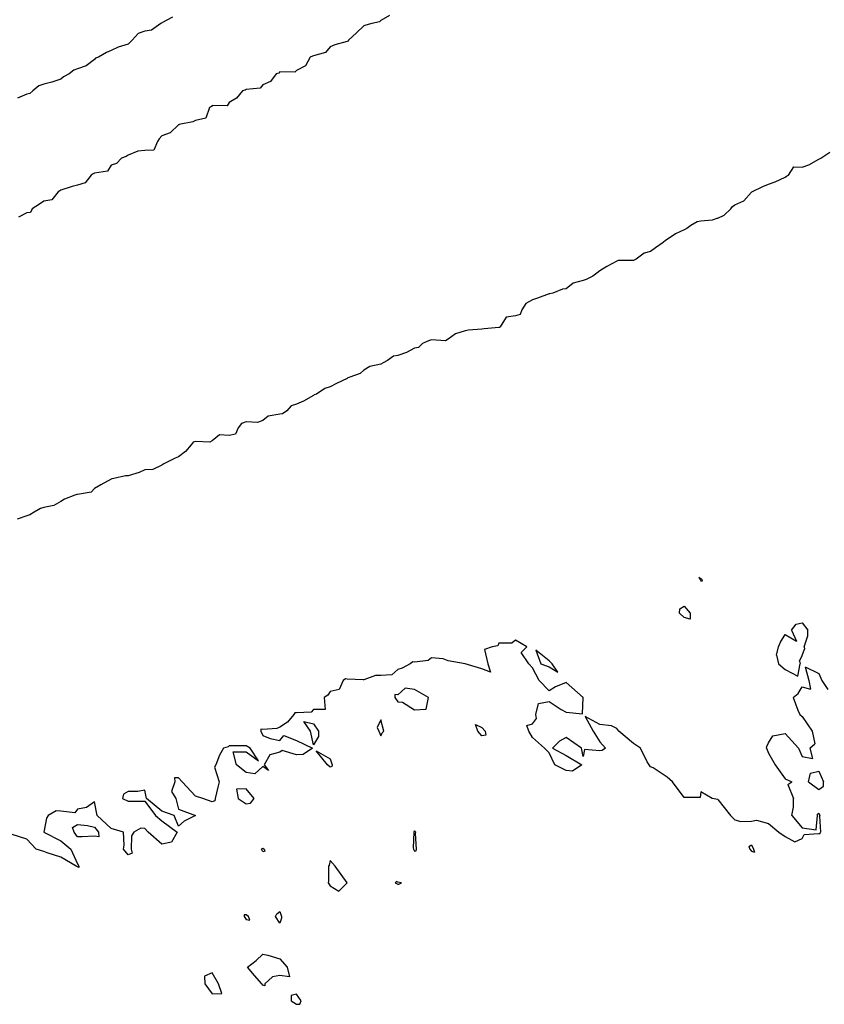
# Model space of a CAD drawing. Header units: inches. Extents: x 158323 to 160611, y 432808 to 437248.
# Tile 174 of 228: x 159735 to 159758, y 436862 to 436891. Entities that reach past the tile are written whole.
import ezdxf

# ---------------------------------------------------------------- set-up
doc = ezdxf.new("R2010")
doc.units = ezdxf.units.IN
doc.header["$MEASUREMENT"] = 0
for name, color, linetype, lineweight in [('Hoogtelijn-bestaand 6.00 M', 7, 'Continuous', 15), ('Hoogtelijn-bestaand 7.00 M', 7, 'Continuous', 15), ('Hoogtelijn-bestaand 8.00 M', 7, 'Continuous', 15), ('Hoogtelijn-bestaand 9.00 M', 7, 'Continuous', 15)]:
    doc.layers.add(name, color=color, linetype=linetype, lineweight=lineweight)

msp = doc.modelspace()

# ---------------------------------------------------------------- linework, layer by layer
at = {"layer": 'Hoogtelijn-bestaand 6.00 M', "color": 252, "linetype": 'Continuous', "lineweight": 25}
for p, q in [((159757.432, 436873.25, 6), (159757.575, 436873.425, 6)), ((159757.575, 436873.425, 6), (159757.75, 436873.469, 6)), ((159757.75, 436873.469, 6), (159757.917, 436873.25, 6)), ((159757.105, 436872.895, 6), (159757.25, 436873.117, 6)), ((159757.25, 436873.117, 6), (159757.583, 436872.917, 6)), ((159757.432, 436873.25, 6), (159757.583, 436872.917, 6)), ((159757.812, 436872.75, 6), (159757.917, 436873.083, 6)), ((159757.917, 436873.083, 6), (159757.917, 436873.25, 6)), ((159757.046, 436872.75, 6), (159757.105, 436872.895, 6)), ((159756.992, 436872.508, 6), (159757.046, 436872.75, 6)), ((159756.992, 436872.508, 6), (159757.052, 436872.25, 6)), ((159757.673, 436872.327, 6), (159757.75, 436872.5, 6)), ((159757.75, 436872.5, 6), (159757.821, 436872.679, 6)), ((159757.812, 436872.75, 6), (159757.821, 436872.679, 6)), ((159757.052, 436872.25, 6), (159757.25, 436872.083, 6)), ((159757.62, 436871.88, 6), (159757.698, 436872.25, 6)), ((159757.673, 436872.327, 6), (159757.698, 436872.25, 6)), ((159757.25, 436872.083, 6), (159757.62, 436871.88, 6)), ((159757.841, 436872.159, 6), (159758.25, 436871.964, 6)), ((159757.841, 436872.159, 6), (159757.95, 436871.75, 6)), ((159758.25, 436871.964, 6), (159758.338, 436871.75, 6)), ((159757.95, 436871.75, 6), (159758, 436871.5, 6)), ((159758.338, 436871.75, 6), (159758.515, 436871.485, 6)), ((159757.487, 436871.25, 6), (159757.636, 436871.364, 6)), ((159757.636, 436871.364, 6), (159757.75, 436871.562, 6)), ((159757.75, 436871.562, 6), (159758, 436871.5, 6)), ((159757.487, 436871.25, 6), (159757.625, 436870.875, 6)), ((159757.625, 436870.875, 6), (159757.688, 436870.75, 6)), ((159757.688, 436870.75, 6), (159757.75, 436870.682, 6)), ((159757.75, 436870.682, 6), (159758.047, 436870.25, 6)), ((159756.885, 436870.115, 6), (159757.25, 436870.182, 6)), ((159757.25, 436870.182, 6), (159757.646, 436869.75, 6)), ((159758.047, 436870.25, 6), (159758.13, 436869.87, 6)), ((159756.708, 436869.792, 6), (159756.75, 436869.9, 6)), ((159756.75, 436869.9, 6), (159756.885, 436870.115, 6)), ((159757.977, 436869.75, 6), (159758.13, 436869.87, 6)), ((159756.696, 436869.75, 6), (159756.708, 436869.792, 6)), ((159756.696, 436869.75, 6), (159756.75, 436869.6, 6)), ((159756.75, 436869.6, 6), (159756.956, 436869.25, 6)), ((159757.646, 436869.75, 6), (159757.75, 436869.5, 6)), ((159757.977, 436869.75, 6), (159758.062, 436869.438, 6)), ((159757.75, 436869.5, 6), (159758.062, 436869.438, 6)), ((159756.956, 436869.25, 6), (159757.25, 436868.833, 6)), ((159757.938, 436868.75, 6), (159758, 436869, 6)), ((159758, 436869, 6), (159758.25, 436869.062, 6)), ((159758.25, 436869.062, 6), (159758.389, 436868.75, 6)), ((159757.25, 436868.833, 6), (159757.45, 436868.75, 6)), ((159757.327, 436868.673, 6), (159757.45, 436868.75, 6)), ((159757.938, 436868.75, 6), (159758.25, 436868.523, 6)), ((159758.382, 436868.619, 6), (159758.389, 436868.75, 6)), ((159757.327, 436868.673, 6), (159757.5, 436868.25, 6)), ((159758.25, 436868.523, 6), (159758.382, 436868.619, 6)), ((159755.25, 436868.228, 6), (159755.629, 436867.75, 6)), ((159757.5, 436868, 6), (159757.5, 436868.25, 6)), ((159757.445, 436867.75, 6), (159757.5, 436868, 6)), ((159758.208, 436867.792, 6), (159758.25, 436867.821, 6)), ((159758.25, 436867.821, 6), (159758.273, 436867.75, 6)), ((159755.629, 436867.75, 6), (159755.75, 436867.625, 6)), ((159755.75, 436867.625, 6), (159755.934, 436867.566, 6)), ((159755.934, 436867.566, 6), (159756.25, 436867.583, 6)), ((159756.25, 436867.583, 6), (159756.393, 436867.607, 6)), ((159756.393, 436867.607, 6), (159756.75, 436867.509, 6)), ((159757.445, 436867.75, 6), (159757.75, 436867.383, 6)), ((159758.173, 436867.327, 6), (159758.208, 436867.75, 6)), ((159758.208, 436867.75, 6), (159758.208, 436867.792, 6)), ((159758.272, 436867.728, 6), (159758.273, 436867.75, 6)), ((159758.272, 436867.728, 6), (159758.292, 436867.25, 6)), ((159756.75, 436867.509, 6), (159757.062, 436867.25, 6)), ((159757.062, 436867.25, 6), (159757.25, 436867.122, 6)), ((159757.75, 436867.383, 6), (159758.173, 436867.327, 6)), ((159758.284, 436867.216, 6), (159758.292, 436867.25, 6)), ((159757.25, 436867.122, 6), (159757.531, 436866.969, 6)), ((159757.531, 436866.969, 6), (159757.75, 436867.068, 6)), ((159757.75, 436867.068, 6), (159757.812, 436867.188, 6)), ((159757.812, 436867.188, 6), (159758.25, 436867.217, 6)), ((159758.25, 436867.217, 6), (159758.284, 436867.216, 6)), ((159756.17, 436866.83, 6), (159756.25, 436866.875, 6)), ((159756.17, 436866.83, 6), (159756.199, 436866.75, 6)), ((159756.199, 436866.75, 6), (159756.25, 436866.695, 6)), ((159756.25, 436866.875, 6), (159756.304, 436866.75, 6)), ((159756.25, 436866.695, 6), (159756.337, 436866.663, 6)), ((159756.304, 436866.75, 6), (159756.337, 436866.663, 6))]:
    msp.add_line(p, q, dxfattribs=at)
for points in [[(159754.688, 436874.812, 6), (159754.725, 436874.75, 6), (159754.75, 436874.713, 6), (159754.794, 436874.706, 6), (159754.782, 436874.75, 6), (159754.75, 436874.774, 6)], [(159754.114, 436873.75, 6), (159754.123, 436873.877, 6), (159754.25, 436873.958, 6), (159754.429, 436873.75, 6), (159754.429, 436873.571, 6), (159754.25, 436873.619, 6)], [(159749.85, 436872.65, 6), (159750, 436872.25, 6), (159750.25, 436872.163, 6), (159750.5, 436872, 6), (159750.333, 436872.25, 6), (159750.25, 436872.337, 6)], [(159745.663, 436871.25, 6), (159745.75, 436871.117, 6), (159745.893, 436871.107, 6), (159746.25, 436870.882, 6), (159746.6, 436870.9, 6), (159746.662, 436871.25, 6), (159746.25, 436871.487, 6), (159745.97, 436871.53, 6), (159745.75, 436871.327, 6), (159745.663, 436871.337, 6)], [(159742.964, 436870.536, 6), (159743.25, 436870.472, 6), (159743.404, 436870.25, 6), (159743.404, 436870.096, 6), (159743.25, 436869.85, 6), (159743.163, 436870.25, 6)], [(159745.145, 436870.355, 6), (159745.191, 436870.25, 6), (159745.25, 436870.117, 6), (159745.294, 436870.206, 6), (159745.337, 436870.25, 6), (159745.25, 436870.583, 6)], [(159748.055, 436870.445, 6), (159748.25, 436870.356, 6), (159748.347, 436870.25, 6), (159748.363, 436870.137, 6), (159748.25, 436870.115, 6), (159748.125, 436870.25, 6)], [(159743.333, 436869.667, 6), (159743.75, 436869.429, 6), (159743.807, 436869.25, 6), (159743.796, 436869.204, 6), (159743.75, 436869.184, 6), (159743.664, 436869.25, 6)], [(159740.967, 436868.533, 6), (159741.014, 436868.25, 6), (159741.25, 436868.096, 6), (159741.385, 436868.115, 6), (159741.493, 436868.25, 6), (159741.25, 436868.543, 6)], [(159736.103, 436867.397, 6), (159736.25, 436867.477, 6), (159736.55, 436867.45, 6), (159736.75, 436867.404, 6), (159736.868, 436867.25, 6), (159736.883, 436867.117, 6), (159736.75, 436867.132, 6), (159736.389, 436867.111, 6), (159736.25, 436867.119, 6), (159736.154, 436867.25, 6)], [(159746.211, 436866.789, 6), (159746.216, 436866.75, 6), (159746.25, 436866.691, 6), (159746.295, 436866.705, 6), (159746.309, 436866.75, 6), (159746.281, 436867.219, 6), (159746.289, 436867.25, 6), (159746.25, 436867.295, 6), (159746.231, 436867.269, 6), (159746.23, 436867.25, 6)], [(159741.705, 436866.75, 6), (159741.73, 436866.77, 6), (159741.75, 436866.782, 6), (159741.789, 436866.75, 6), (159741.809, 436866.691, 6), (159741.75, 436866.667, 6)], [(159743.684, 436865.75, 6), (159743.75, 436865.664, 6), (159744, 436865.5, 6), (159744.25, 436865.75, 6), (159743.897, 436866.25, 6), (159743.75, 436866.417, 6), (159743.721, 436866.279, 6), (159743.693, 436866.25, 6), (159743.693, 436865.807, 6)], [(159745.679, 436865.75, 6), (159745.75, 436865.716, 6), (159745.787, 436865.713, 6), (159745.861, 436865.75, 6), (159745.75, 436865.775, 6), (159745.714, 436865.786, 6)], [(159742.129, 436864.75, 6), (159742.165, 436864.836, 6), (159742.25, 436864.896, 6), (159742.307, 436864.75, 6), (159742.3, 436864.7, 6), (159742.25, 436864.555, 6)], [(159741.196, 436864.75, 6), (159741.25, 436864.659, 6), (159741.361, 436864.639, 6), (159741.327, 436864.75, 6), (159741.25, 436864.805, 6), (159741.199, 436864.801, 6)], [(159741.295, 436863.25, 6), (159741.554, 436863.446, 6), (159741.75, 436863.635, 6), (159741.893, 436863.607, 6), (159742.25, 436863.492, 6), (159742.471, 436863.25, 6), (159742.539, 436862.961, 6), (159742.25, 436863, 6), (159742.036, 436862.964, 6), (159741.809, 436862.75, 6), (159741.809, 436862.691, 6), (159741.75, 436862.718, 6), (159741.719, 436862.75, 6), (159741.5, 436863, 6)], [(159740.017, 436862.983, 6), (159740.027, 436862.75, 6), (159740.25, 436862.458, 6), (159740.534, 436862.466, 6), (159740.434, 436862.75, 6), (159740.25, 436863.078, 6)], [(159742.591, 436862.25, 6), (159742.75, 436862.147, 6), (159742.847, 436862.153, 6), (159742.89, 436862.25, 6), (159742.75, 436862.445, 6), (159742.591, 436862.409, 6)]]:
    msp.add_polyline3d(points, close=True, dxfattribs=at)
msp.add_polyline3d([(159755.25, 436868.228, 6), (159755.083, 436868.25, 6), (159754.75, 436868.45, 6), (159754.722, 436868.278, 6), (159754.25, 436868.278, 6), (159753.903, 436868.75, 6), (159753.75, 436868.886, 6), (159753.333, 436869.167, 6), (159753.25, 436869.19, 6), (159753.208, 436869.25, 6), (159753.156, 436869.344, 6), (159752.953, 436869.75, 6), (159752.75, 436869.88, 6), (159752.31, 436870.25, 6), (159752.25, 436870.331, 6), (159752.094, 436870.406, 6), (159751.75, 436870.445, 6), (159751.312, 436870.688, 6), (159751.555, 436870.25, 6), (159751.75, 436869.932, 6), (159751.917, 436869.75, 6), (159751.821, 436869.679, 6), (159751.75, 436869.667, 6), (159751.295, 436869.705, 6), (159751.25, 436869.5, 6), (159751.206, 436869.75, 6), (159750.75, 436870.059, 6), (159750.548, 436869.952, 6), (159750.346, 436869.75, 6), (159750.75, 436869.531, 6), (159751.216, 436869.25, 6), (159750.935, 436869.065, 6), (159750.75, 436869.087, 6), (159750.412, 436869.25, 6), (159750.25, 436869.611, 6), (159750.111, 436869.75, 6), (159749.75, 436870.06, 6), (159749.645, 436870.25, 6), (159749.583, 436870.417, 6), (159749.75, 436870.472, 6), (159749.872, 436870.628, 6), (159749.852, 436870.75, 6), (159749.93, 436871.07, 6), (159750.25, 436871.132, 6), (159750.603, 436870.897, 6), (159750.75, 436870.818, 6), (159751.235, 436870.765, 6), (159751.25, 436871.25, 6), (159750.75, 436871.695, 6), (159750.436, 436871.564, 6), (159750.25, 436871.443, 6), (159749.953, 436871.75, 6), (159749.75, 436872.132, 6), (159749.639, 436872.25, 6), (159749.417, 436872.583, 6), (159749.583, 436872.75, 6), (159749.25, 436872.95, 6), (159749.139, 436872.861, 6), (159748.75, 436872.861, 6), (159748.719, 436872.781, 6), (159748.55, 436872.75, 6), (159748.329, 436872.671, 6), (159748.43, 436872.25, 6), (159748.5, 436872, 6), (159748.25, 436872.1, 6), (159747.75, 436872.25, 6), (159747.25, 436872.336, 6), (159747.104, 436872.396, 6), (159746.75, 436872.423, 6), (159746.65, 436872.35, 6), (159746.25, 436872.3, 6), (159746.196, 436872.304, 6), (159746.117, 436872.25, 6), (159745.881, 436872.119, 6), (159745.75, 436872.083, 6), (159745.581, 436871.919, 6), (159745.25, 436871.903, 6), (159745.094, 436871.906, 6), (159744.75, 436871.773, 6), (159744.727, 436871.773, 6), (159744.25, 436871.794, 6), (159744.201, 436871.799, 6), (159744.132, 436871.75, 6), (159744.01, 436871.49, 6), (159743.75, 436871.425, 6), (159743.679, 436871.321, 6), (159743.566, 436871.25, 6), (159743.603, 436870.897, 6), (159743.25, 436870.897, 6), (159743.182, 436870.818, 6), (159742.75, 436870.793, 6), (159742.703, 436870.797, 6), (159742.671, 436870.75, 6), (159742.479, 436870.521, 6), (159742.25, 436870.369, 6), (159742.169, 436870.331, 6), (159741.75, 436870.302, 6), (159741.688, 436870.312, 6), (159741.685, 436870.25, 6), (159741.75, 436870.125, 6), (159741.964, 436870.036, 6), (159742.25, 436869.972, 6), (159742.375, 436870.125, 6), (159742.75, 436869.971, 6), (159743.219, 436869.75, 6), (159742.942, 436869.558, 6), (159742.75, 436869.547, 6), (159742.327, 436869.673, 6), (159742.25, 436869.632, 6), (159741.955, 436869.545, 6), (159741.786, 436869.25, 6), (159741.917, 436869.083, 6), (159741.75, 436869.2, 6), (159741.513, 436868.987, 6), (159741.25, 436869.023, 6), (159740.972, 436869.25, 6), (159740.865, 436869.635, 6), (159741.25, 436869.635, 6), (159741.625, 436869.375, 6), (159741.375, 436869.75, 6), (159741.25, 436869.815, 6), (159741.188, 436869.812, 6), (159740.75, 436869.812, 6), (159740.716, 436869.784, 6), (159740.583, 436869.75, 6), (159740.464, 436869.536, 6), (159740.35, 436869.25, 6), (159740.317, 436869.183, 6), (159740.455, 436868.75, 6), (159740.411, 436868.589, 6), (159740.337, 436868.25, 6), (159740.321, 436868.179, 6), (159740.25, 436868.155, 6), (159739.964, 436868.25, 6), (159739.75, 436868.318, 6), (159739.354, 436868.75, 6), (159739.25, 436868.869, 6), (159739.131, 436868.869, 6), (159739.136, 436868.75, 6), (159739.043, 436868.457, 6), (159739.163, 436868.25, 6), (159739.25, 436867.934, 6), (159739.75, 436867.75, 6), (159739.417, 436867.583, 6), (159739.25, 436867.432, 6), (159739.12, 436867.75, 6), (159738.75, 436867.88, 6), (159738.298, 436868.25, 6), (159738.25, 436868.5, 6), (159738.036, 436868.464, 6), (159737.75, 436868.464, 6), (159737.614, 436868.386, 6), (159737.583, 436868.25, 6), (159737.75, 436868.171, 6), (159737.827, 436868.173, 6), (159738.25, 436868.173, 6), (159738.561, 436867.75, 6), (159738.75, 436867.594, 6), (159739.208, 436867.25, 6), (159739.043, 436866.957, 6), (159738.75, 436866.895, 6), (159738.343, 436867.25, 6), (159738.25, 436867.366, 6), (159738.131, 436867.369, 6), (159737.917, 436867.25, 6), (159737.854, 436867.146, 6), (159737.837, 436866.75, 6), (159737.868, 436866.632, 6), (159737.75, 436866.583, 6), (159737.617, 436866.75, 6), (159737.632, 436866.868, 6), (159737.611, 436867.25, 6), (159737.25, 436867.364, 6), (159736.835, 436867.75, 6), (159736.75, 436868.159, 6), (159736.513, 436867.987, 6), (159736.25, 436867.938, 6), (159736.175, 436867.825, 6), (159735.75, 436867.88, 6), (159735.617, 436867.883, 6), (159735.375, 436867.75, 6), (159735.33, 436867.67, 6), (159735.25, 436867.25, 6), (159735.75, 436867, 6), (159736.05, 436866.75, 6), (159736.25, 436866.312, 6), (159736.292, 436866.25, 6), (159736.292, 436866.208, 6), (159736.25, 436866.23, 6), (159736.21, 436866.25, 6), (159735.75, 436866.511, 6), (159735.354, 436866.646, 6), (159735.25, 436866.682, 6), (159735.019, 436866.75, 6), (159734.75, 436867.042, 6), (159734.312, 436867.188, 6)], dxfattribs=at)
at = {"layer": 'Hoogtelijn-bestaand 7.00 M', "color": 252, "linetype": 'Continuous', "lineweight": 25}
for p, q in [((159758.307, 436887.25, 7), (159758.574, 436887.426, 7)), ((159757.947, 436887.054, 7), (159758.25, 436887.223, 7)), ((159758.25, 436887.223, 7), (159758.265, 436887.235, 7)), ((159758.265, 436887.235, 7), (159758.307, 436887.25, 7)), ((159757.352, 436886.75, 7), (159757.503, 436886.997, 7)), ((159757.503, 436886.997, 7), (159757.75, 436886.979, 7)), ((159757.75, 436886.979, 7), (159757.947, 436887.054, 7)), ((159756.75, 436886.476, 7), (159756.95, 436886.55, 7)), ((159756.95, 436886.55, 7), (159757.25, 436886.687, 7)), ((159757.25, 436886.687, 7), (159757.286, 436886.714, 7)), ((159757.286, 436886.714, 7), (159757.352, 436886.75, 7)), ((159756.018, 436885.982, 7), (159756.25, 436886.239, 7)), ((159756.25, 436886.239, 7), (159756.254, 436886.246, 7)), ((159756.254, 436886.246, 7), (159756.263, 436886.25, 7)), ((159756.263, 436886.25, 7), (159756.59, 436886.41, 7)), ((159756.59, 436886.41, 7), (159756.75, 436886.476, 7)), ((159755.75, 436885.862, 7), (159756.018, 436885.982, 7)), ((159755.443, 436885.557, 7), (159755.64, 436885.75, 7)), ((159755.64, 436885.75, 7), (159755.685, 436885.815, 7)), ((159755.685, 436885.815, 7), (159755.75, 436885.862, 7)), ((159755.25, 436885.468, 7), (159755.443, 436885.557, 7))]:
    msp.add_line(p, q, dxfattribs=at)
msp.add_polyline3d([(159755.25, 436885.468, 7), (159755.086, 436885.414, 7), (159754.75, 436885.378, 7), (159754.634, 436885.366, 7), (159754.454, 436885.25, 7), (159754.335, 436885.165, 7), (159754.25, 436885.128, 7), (159753.992, 436885.008, 7), (159753.75, 436884.842, 7), (159753.695, 436884.805, 7), (159753.63, 436884.75, 7), (159753.405, 436884.595, 7), (159753.25, 436884.477, 7), (159753.069, 436884.431, 7), (159752.825, 436884.25, 7), (159752.771, 436884.229, 7), (159752.75, 436884.216, 7), (159752.289, 436884.211, 7), (159752.25, 436884.199, 7), (159751.96, 436884.04, 7), (159751.75, 436883.904, 7), (159751.663, 436883.837, 7), (159751.537, 436883.75, 7), (159751.345, 436883.655, 7), (159751.25, 436883.626, 7), (159750.961, 436883.539, 7), (159750.75, 436883.37, 7), (159750.637, 436883.363, 7), (159750.354, 436883.25, 7), (159750.27, 436883.23, 7), (159750.25, 436883.224, 7), (159749.901, 436883.099, 7), (159749.75, 436883.047, 7), (159749.557, 436882.943, 7), (159749.437, 436882.75, 7), (159749.383, 436882.617, 7), (159749.25, 436882.575, 7), (159748.966, 436882.534, 7), (159748.794, 436882.25, 7), (159748.771, 436882.23, 7), (159748.75, 436882.222, 7), (159748.312, 436882.189, 7), (159748.25, 436882.18, 7), (159747.856, 436882.144, 7), (159747.75, 436882.126, 7), (159747.461, 436882.039, 7), (159747.25, 436881.88, 7), (159747.165, 436881.835, 7), (159746.75, 436881.857, 7), (159746.667, 436881.833, 7), (159746.489, 436881.75, 7), (159746.364, 436881.637, 7), (159746.25, 436881.612, 7), (159746.016, 436881.484, 7), (159745.75, 436881.399, 7), (159745.622, 436881.378, 7), (159745.452, 436881.25, 7), (159745.323, 436881.177, 7), (159745.25, 436881.14, 7), (159744.928, 436881.072, 7), (159744.75, 436880.961, 7), (159744.636, 436880.864, 7), (159744.328, 436880.75, 7), (159744.271, 436880.729, 7), (159744.25, 436880.718, 7), (159743.937, 436880.563, 7), (159743.75, 436880.463, 7), (159743.585, 436880.415, 7), (159743.34, 436880.25, 7), (159743.271, 436880.23, 7), (159743.25, 436880.211, 7), (159742.954, 436880.046, 7), (159742.75, 436879.954, 7), (159742.593, 436879.907, 7), (159742.456, 436879.75, 7), (159742.331, 436879.67, 7), (159742.25, 436879.654, 7), (159741.908, 436879.592, 7), (159741.75, 436879.463, 7), (159741.589, 436879.411, 7), (159741.25, 436879.424, 7), (159741.119, 436879.381, 7), (159741.021, 436879.25, 7), (159740.935, 436879.065, 7), (159740.75, 436879.021, 7), (159740.458, 436879.042, 7), (159740.25, 436878.869, 7), (159740.18, 436878.82, 7), (159739.75, 436878.848, 7), (159739.68, 436878.82, 7), (159739.627, 436878.75, 7), (159739.454, 436878.546, 7), (159739.25, 436878.391, 7), (159739.151, 436878.349, 7), (159738.945, 436878.25, 7), (159738.815, 436878.185, 7), (159738.75, 436878.143, 7), (159738.484, 436878.016, 7), (159738.25, 436878.003, 7), (159738.078, 436877.922, 7), (159737.75, 436877.822, 7), (159737.675, 436877.825, 7), (159737.325, 436877.75, 7), (159737.265, 436877.736, 7), (159737.25, 436877.728, 7), (159736.945, 436877.555, 7), (159736.75, 436877.448, 7), (159736.656, 436877.344, 7), (159736.25, 436877.275, 7), (159736.229, 436877.271, 7), (159736.173, 436877.25, 7), (159735.866, 436877.134, 7), (159735.75, 436877.06, 7), (159735.55, 436876.95, 7), (159735.25, 436876.888, 7), (159735.148, 436876.852, 7), (159734.963, 436876.75, 7), (159734.831, 436876.67, 7), (159734.75, 436876.64, 7), (159734.461, 436876.539, 7)], dxfattribs=at)
at = {"layer": 'Hoogtelijn-bestaand 8.00 M', "color": 252, "linetype": 'Continuous', "lineweight": 25}
msp.add_polyline3d([(159745.512, 436891.488, 8), (159745.25, 436891.333, 8), (159745.208, 436891.292, 8), (159744.985, 436891.25, 8), (159744.806, 436891.194, 8), (159744.75, 436891.176, 8), (159744.533, 436890.967, 8), (159744.29, 436890.75, 8), (159744.28, 436890.72, 8), (159744.25, 436890.716, 8), (159743.885, 436890.615, 8), (159743.75, 436890.554, 8), (159743.612, 436890.388, 8), (159743.25, 436890.29, 8), (159743.224, 436890.276, 8), (159743.158, 436890.25, 8), (159743.013, 436889.987, 8), (159742.75, 436889.852, 8), (159742.7, 436889.8, 8), (159742.25, 436889.816, 8), (159742.224, 436889.776, 8), (159742.14, 436889.75, 8), (159741.974, 436889.526, 8), (159741.75, 436889.43, 8), (159741.672, 436889.329, 8), (159741.25, 436889.286, 8), (159741.229, 436889.271, 8), (159741.148, 436889.25, 8), (159740.966, 436889.034, 8), (159740.75, 436888.907, 8), (159740.694, 436888.806, 8), (159740.25, 436888.81, 8), (159740.222, 436888.779, 8), (159740.165, 436888.75, 8), (159740.062, 436888.438, 8), (159739.75, 436888.373, 8), (159739.672, 436888.328, 8), (159739.268, 436888.25, 8), (159739.256, 436888.244, 8), (159739.25, 436888.242, 8), (159739.002, 436887.998, 8), (159738.75, 436887.913, 8), (159738.675, 436887.825, 8), (159738.622, 436887.75, 8), (159738.516, 436887.484, 8), (159738.25, 436887.474, 8), (159738.039, 436887.461, 8), (159737.75, 436887.341, 8), (159737.698, 436887.302, 8), (159737.554, 436887.25, 8), (159737.404, 436887.097, 8), (159737.25, 436887.041, 8), (159737.138, 436886.862, 8), (159736.75, 436886.801, 8), (159736.712, 436886.788, 8), (159736.65, 436886.75, 8), (159736.481, 436886.519, 8), (159736.25, 436886.449, 8), (159736.089, 436886.411, 8), (159735.75, 436886.306, 8), (159735.721, 436886.279, 8), (159735.678, 436886.25, 8), (159735.487, 436886.013, 8), (159735.25, 436885.979, 8), (159735.117, 436885.883, 8), (159734.905, 436885.75, 8), (159734.858, 436885.642, 8), (159734.75, 436885.628, 8), (159734.5, 436885.5, 8)], dxfattribs=at)
at = {"layer": 'Hoogtelijn-bestaand 9.00 M', "color": 252, "linetype": 'Continuous', "lineweight": 25}
msp.add_polyline3d([(159739.066, 436891.434, 9), (159738.75, 436891.27, 9), (159738.74, 436891.26, 9), (159738.726, 436891.25, 9), (159738.45, 436891.05, 9), (159738.25, 436891.016, 9), (159738.054, 436890.946, 9), (159737.876, 436890.75, 9), (159737.81, 436890.69, 9), (159737.75, 436890.636, 9), (159737.454, 436890.546, 9), (159737.25, 436890.449, 9), (159737.114, 436890.387, 9), (159736.872, 436890.25, 9), (159736.786, 436890.214, 9), (159736.75, 436890.176, 9), (159736.511, 436889.989, 9), (159736.25, 436889.898, 9), (159736.142, 436889.858, 9), (159736, 436889.75, 9), (159735.837, 436889.663, 9), (159735.75, 436889.597, 9), (159735.49, 436889.51, 9), (159735.25, 436889.448, 9), (159735.105, 436889.395, 9), (159734.922, 436889.25, 9), (159734.83, 436889.17, 9), (159734.75, 436889.154, 9), (159734.465, 436889.035, 9)], dxfattribs=at)

doc.saveas('drawing.dxf')
